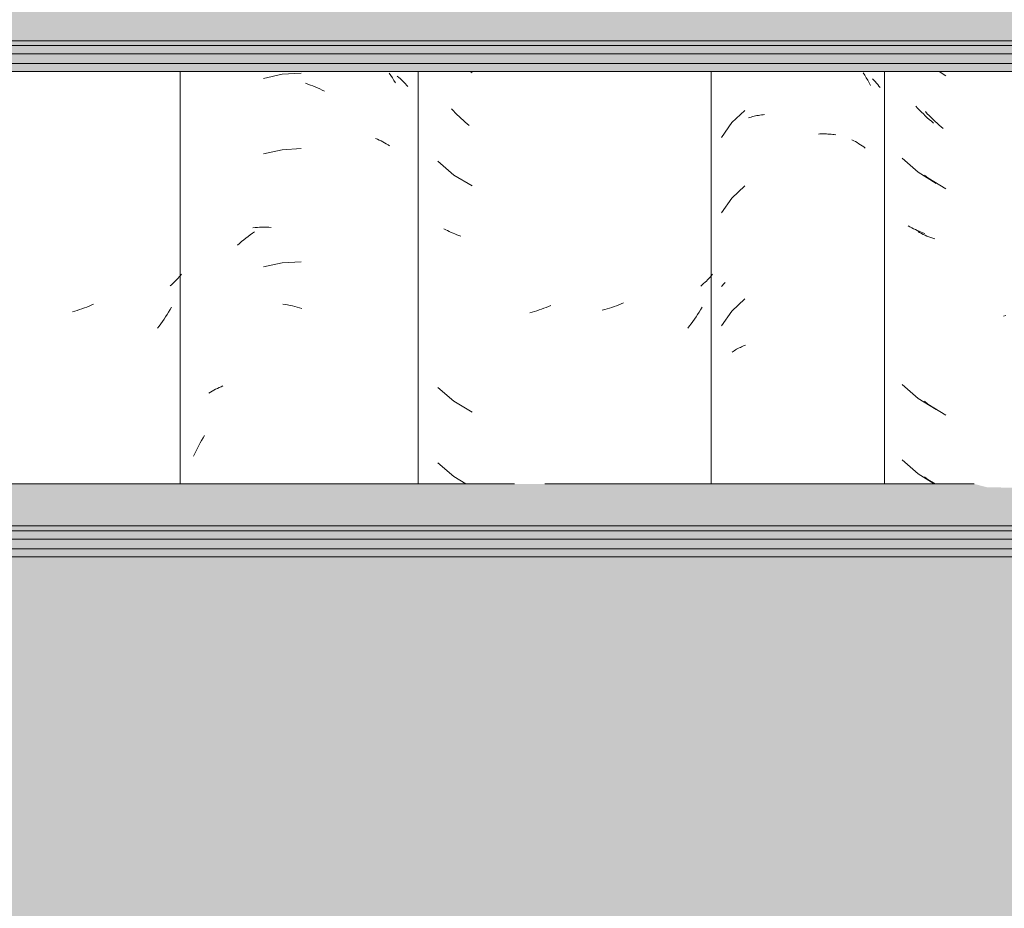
# Model space of a CAD drawing. Header units: metres. Extents: x -28.2 to -1.6, y -1.6 to 5.9.
# Tile 50 of 88: x -16.625 to -16.231, y 2.65 to 3.005. Entities that reach past the tile are written whole.
import ezdxf

# ---------------------------------------------------------------- set-up
doc = ezdxf.new("R2010")
doc.units = ezdxf.units.M
for name, color, linetype, lineweight in [('A-FLOR-PATT', 7, 'Continuous', 50), ('A-GLAZ-CWMG', 7, 'Continuous', 5), ('A-ROOF', 7, 'Continuous', 5), ('A-WALL-PATT', 7, 'Continuous', 5)]:
    doc.layers.add(name, color=color, linetype=linetype, lineweight=lineweight)

# ---------------------------------------------------------------- blocks, each defined once
blk = doc.blocks.new('FP_103-CASA 4')
at = {"layer": 'A-GLAZ-CWMG', "color": 9, "true_color": 0xc0c0c0}
for p, q in [((-17.34882, 2.96986), (-17.34956, 2.97067)), ((-17.34806, 2.96906), (-17.34882, 2.96986)), ((-17.34729, 2.96828), (-17.34806, 2.96906)), ((-17.34652, 2.96751), (-17.34729, 2.96828)), ((-17.34573, 2.96676), (-17.34652, 2.96751)), ((-17.34494, 2.96602), (-17.34573, 2.96676)), ((-17.34414, 2.9653), (-17.34494, 2.96602)), ((-17.34332, 2.96458), (-17.34414, 2.9653)), ((-17.3425, 2.96389), (-17.34332, 2.96458)), ((-17.35493, 2.94977), (-17.3486, 2.9442)), ((-17.3486, 2.9442), (-17.34143, 2.93974)), ((-17.35187, 2.92236), (-17.35257, 2.92275)), ((-17.35116, 2.92199), (-17.35187, 2.92236)), ((-17.35044, 2.92163), (-17.35116, 2.92199)), ((-17.34971, 2.92128), (-17.35044, 2.92163)), ((-17.34896, 2.92095), (-17.34971, 2.92128)), ((-17.34821, 2.92063), (-17.34896, 2.92095)), ((-17.34745, 2.92032), (-17.34821, 2.92063)), ((-17.34667, 2.92003), (-17.34745, 2.92032)), ((-17.34589, 2.91975), (-17.34667, 2.92003)), ((-17.35493, 2.85934), (-17.3486, 2.85377)), ((-17.3486, 2.85377), (-17.34143, 2.84931)), ((-17.35493, 2.8292), (-17.3486, 2.82363)), ((-17.3486, 2.82363), (-17.34217, 2.81963))]:
    blk.add_line(p, q, dxfattribs=at)
blk = doc.blocks.new('FP_104-CASA 4')
at = {"layer": 'A-GLAZ-CWMG', "color": 9, "true_color": 0xc0c0c0}
for p, q in [((-17.41785, 2.96894), (-17.42309, 2.96403)), ((-17.42309, 2.96403), (-17.4272, 2.95816)), ((-17.41646, 2.96594), (-17.41591, 2.96611)), ((-17.41591, 2.96611), (-17.41534, 2.96628)), ((-17.41534, 2.96628), (-17.41477, 2.96643)), ((-17.41477, 2.96643), (-17.41419, 2.96658)), ((-17.41419, 2.96658), (-17.41361, 2.96671)), ((-17.41361, 2.96671), (-17.41302, 2.96683)), ((-17.41302, 2.96683), (-17.41243, 2.96694)), ((-17.41243, 2.96694), (-17.41182, 2.96704)), ((-17.41182, 2.96704), (-17.41122, 2.96713)), ((-17.41122, 2.96713), (-17.4106, 2.9672)), ((-17.4106, 2.9672), (-17.40999, 2.96727)), ((-17.38848, 2.95947), (-17.38783, 2.95951)), ((-17.38783, 2.95951), (-17.38718, 2.95953)), ((-17.38718, 2.95953), (-17.38653, 2.95953)), ((-17.38653, 2.95953), (-17.38589, 2.95953)), ((-17.38589, 2.95953), (-17.38526, 2.95951)), ((-17.38526, 2.95951), (-17.38463, 2.95948)), ((-17.38463, 2.95948), (-17.384, 2.95944)), ((-17.384, 2.95944), (-17.38338, 2.95939)), ((-17.38338, 2.95939), (-17.38276, 2.95932)), ((-17.38276, 2.95932), (-17.38215, 2.95925)), ((-17.38215, 2.95925), (-17.38154, 2.95916)), ((-17.41785, 2.93879), (-17.42309, 2.93389)), ((-17.42309, 2.93389), (-17.4272, 2.92802)), ((-17.4272, 2.8986), (-17.42686, 2.89899)), ((-17.42686, 2.89899), (-17.4265, 2.89939)), ((-17.4265, 2.89939), (-17.42614, 2.89977)), ((-17.42614, 2.89977), (-17.42576, 2.90015)), ((-17.41785, 2.89358), (-17.42309, 2.88867)), ((-17.42309, 2.88867), (-17.4272, 2.88281)), ((-17.42208, 2.87289), (-17.42162, 2.87317)), ((-17.42162, 2.87317), (-17.42115, 2.87345)), ((-17.42115, 2.87345), (-17.42067, 2.87371)), ((-17.42067, 2.87371), (-17.42017, 2.87397)), ((-17.42017, 2.87397), (-17.41967, 2.87422)), ((-17.41967, 2.87422), (-17.41917, 2.87446)), ((-17.41917, 2.87446), (-17.41865, 2.87468)), ((-17.41865, 2.87468), (-17.41813, 2.8749)), ((-17.41813, 2.8749), (-17.41759, 2.87511)), ((-17.42298, 2.87229), (-17.42254, 2.87259)), ((-17.42254, 2.87259), (-17.42208, 2.87289))]:
    blk.add_line(p, q, dxfattribs=at)
blk = doc.blocks.new('FP_105-CASA 4')
at = {"layer": 'A-GLAZ-CWMG', "color": 9, "true_color": 0xc0c0c0}
for p, q in [((-17.43326, 2.90072), (-17.43379, 2.90021)), ((-17.43274, 2.90124), (-17.43326, 2.90072)), ((-17.43224, 2.90177), (-17.43274, 2.90124)), ((-17.43175, 2.90231), (-17.43224, 2.90177)), ((-17.43127, 2.90285), (-17.43175, 2.90231)), ((-17.43081, 2.90341), (-17.43127, 2.90285)), ((-17.43489, 2.89922), (-17.43546, 2.89873)), ((-17.43434, 2.89971), (-17.43489, 2.89922)), ((-17.43379, 2.90021), (-17.43434, 2.89971)), ((-17.4739, 2.88928), (-17.47484, 2.88902)), ((-17.47295, 2.88956), (-17.4739, 2.88928)), ((-17.47201, 2.88985), (-17.47295, 2.88956)), ((-17.47107, 2.89016), (-17.47201, 2.88985)), ((-17.47014, 2.89049), (-17.47107, 2.89016)), ((-17.4692, 2.89084), (-17.47014, 2.89049)), ((-17.46827, 2.8912), (-17.4692, 2.89084)), ((-17.46734, 2.89158), (-17.46827, 2.8912)), ((-17.46641, 2.89198), (-17.46734, 2.89158)), ((-17.43553, 2.88926), (-17.43613, 2.8883)), ((-17.43495, 2.89023), (-17.43553, 2.88926)), ((-17.438, 2.8855), (-17.43865, 2.88458)), ((-17.43737, 2.88642), (-17.438, 2.8855)), ((-17.43674, 2.88736), (-17.43737, 2.88642)), ((-17.43613, 2.8883), (-17.43674, 2.88736)), ((-17.43999, 2.88279), (-17.44068, 2.88191)), ((-17.43932, 2.88368), (-17.43999, 2.88279)), ((-17.43865, 2.88458), (-17.43932, 2.88368))]:
    blk.add_line(p, q, dxfattribs=at)
blk = doc.blocks.new('Rectangular Mullion - Telha Fibrocimento - Ondulada-V99-CASA 4')
at = {"layer": 'A-GLAZ-CWMG'}
for p, q in [((-17.43132, 2.81963), (-17.43132, 2.98442)), ((-17.3621, 2.81963), (-17.3621, 2.98442))]:
    blk.add_line(p, q, dxfattribs=at)
for name in ['FP_105-CASA 4', 'FP_104-CASA 4', 'FP_103-CASA 4']:
    blk.add_blockref(name, (0, 0), dxfattribs=at)
blk = doc.blocks.new('FP_114-CASA 4')
at = {"layer": 'A-GLAZ-CWMG', "color": 9, "true_color": 0xc0c0c0}
for p, q in [((-17.59523, 2.98381), (-17.60286, 2.98335)), ((-17.56002, 2.98387), (-17.55938, 2.9829)), ((-17.60286, 2.98335), (-17.61033, 2.98173)), ((-17.59344, 2.97975), (-17.59249, 2.97942)), ((-17.59249, 2.97942), (-17.59154, 2.97907)), ((-17.55938, 2.9829), (-17.55875, 2.98192)), ((-17.55875, 2.98192), (-17.55813, 2.98093)), ((-17.55813, 2.98093), (-17.55752, 2.97993)), ((-17.55678, 2.98262), (-17.55621, 2.98213)), ((-17.55621, 2.98213), (-17.55565, 2.98163)), ((-17.55565, 2.98163), (-17.55511, 2.98112)), ((-17.55511, 2.98112), (-17.55459, 2.9806)), ((-17.55459, 2.9806), (-17.55408, 2.98007)), ((-17.55408, 2.98007), (-17.55358, 2.97953)), ((-17.55358, 2.97953), (-17.5531, 2.97898)), ((-17.59154, 2.97907), (-17.59058, 2.97871)), ((-17.59058, 2.97871), (-17.58963, 2.97833)), ((-17.58963, 2.97833), (-17.58869, 2.97792)), ((-17.58869, 2.97792), (-17.58774, 2.97751)), ((-17.58774, 2.97751), (-17.5868, 2.97707)), ((-17.5868, 2.97707), (-17.58586, 2.97661)), ((-17.5531, 2.97898), (-17.55264, 2.97842)), ((-17.56546, 2.95773), (-17.56472, 2.95741)), ((-17.56472, 2.95741), (-17.56398, 2.95707)), ((-17.56398, 2.95707), (-17.56326, 2.95671)), ((-17.56326, 2.95671), (-17.56256, 2.95635)), ((-17.56256, 2.95635), (-17.56186, 2.95597)), ((-17.56186, 2.95597), (-17.56118, 2.95557)), ((-17.60286, 2.95321), (-17.61033, 2.95159)), ((-17.59523, 2.95367), (-17.60286, 2.95321)), ((-17.56118, 2.95557), (-17.56051, 2.95517)), ((-17.56051, 2.95517), (-17.55985, 2.95475)), ((-17.6147, 2.91982), (-17.61381, 2.92044)), ((-17.61451, 2.92205), (-17.61362, 2.92212)), ((-17.61362, 2.92212), (-17.61272, 2.92218)), ((-17.61272, 2.92218), (-17.61182, 2.92222)), ((-17.61182, 2.92222), (-17.61091, 2.92225)), ((-17.61091, 2.92225), (-17.60999, 2.92226)), ((-17.60999, 2.92226), (-17.60907, 2.92224)), ((-17.60907, 2.92224), (-17.60815, 2.92222)), ((-17.60815, 2.92222), (-17.60722, 2.92217)), ((-17.61987, 2.91576), (-17.61903, 2.91647)), ((-17.61903, 2.91647), (-17.61818, 2.91718)), ((-17.61818, 2.91718), (-17.61732, 2.91786)), ((-17.61732, 2.91786), (-17.61645, 2.91853)), ((-17.61645, 2.91853), (-17.61558, 2.91918)), ((-17.61558, 2.91918), (-17.6147, 2.91982)), ((-17.62071, 2.91502), (-17.61987, 2.91576)), ((-17.60286, 2.90799), (-17.61033, 2.90637)), ((-17.59523, 2.90845), (-17.60286, 2.90799)), ((-17.60252, 2.89153), (-17.60157, 2.89137)), ((-17.60157, 2.89137), (-17.60062, 2.8912)), ((-17.60062, 2.8912), (-17.59967, 2.89101)), ((-17.59967, 2.89101), (-17.59871, 2.8908)), ((-17.59871, 2.8908), (-17.59776, 2.89057)), ((-17.59776, 2.89057), (-17.5968, 2.89033)), ((-17.5968, 2.89033), (-17.59584, 2.89006)), ((-17.59584, 2.89006), (-17.59489, 2.88978)), ((-17.6301, 2.85707), (-17.6294, 2.85745)), ((-17.6294, 2.85745), (-17.62869, 2.85781)), ((-17.62869, 2.85781), (-17.62796, 2.85816)), ((-17.62796, 2.85816), (-17.62723, 2.8585)), ((-17.62723, 2.8585), (-17.62648, 2.85882)), ((-17.63212, 2.85586), (-17.63146, 2.85628)), ((-17.63146, 2.85628), (-17.63078, 2.85668)), ((-17.63078, 2.85668), (-17.6301, 2.85707)), ((-17.63503, 2.83701), (-17.63443, 2.83802)), ((-17.63443, 2.83802), (-17.63382, 2.83902)), ((-17.63725, 2.83286), (-17.63672, 2.83391)), ((-17.63672, 2.83391), (-17.63617, 2.83495)), ((-17.63617, 2.83495), (-17.6356, 2.83599)), ((-17.6356, 2.83599), (-17.63503, 2.83701)), ((-17.63827, 2.83072), (-17.63777, 2.83179)), ((-17.63777, 2.83179), (-17.63725, 2.83286))]:
    blk.add_line(p, q, dxfattribs=at)
blk = doc.blocks.new('FP_115-CASA 4')
at = {"layer": 'A-GLAZ-CWMG', "color": 9, "true_color": 0xc0c0c0}
for p, q in [((-17.64542, 2.90077), (-17.64593, 2.90025)), ((-17.64492, 2.90129), (-17.64542, 2.90077)), ((-17.64443, 2.90183), (-17.64492, 2.90129)), ((-17.64396, 2.90237), (-17.64443, 2.90183)), ((-17.6435, 2.90293), (-17.64396, 2.90237)), ((-17.64306, 2.90349), (-17.6435, 2.90293)), ((-17.647, 2.89924), (-17.64755, 2.89875)), ((-17.64646, 2.89974), (-17.647, 2.89924)), ((-17.64593, 2.90025), (-17.64646, 2.89974)), ((-17.68471, 2.88899), (-17.68565, 2.8887)), ((-17.68377, 2.88929), (-17.68471, 2.88899)), ((-17.68283, 2.88962), (-17.68377, 2.88929)), ((-17.68189, 2.88996), (-17.68283, 2.88962)), ((-17.68096, 2.89032), (-17.68189, 2.88996)), ((-17.68003, 2.89069), (-17.68096, 2.89032)), ((-17.6791, 2.89108), (-17.68003, 2.89069)), ((-17.67817, 2.89149), (-17.6791, 2.89108)), ((-17.64761, 2.88928), (-17.6482, 2.88831)), ((-17.64704, 2.89026), (-17.64761, 2.88928)), ((-17.68565, 2.8887), (-17.68659, 2.88843)), ((-17.65003, 2.88546), (-17.65067, 2.88454)), ((-17.64941, 2.8864), (-17.65003, 2.88546)), ((-17.64879, 2.88735), (-17.64941, 2.8864)), ((-17.6482, 2.88831), (-17.64879, 2.88735)), ((-17.65198, 2.88272), (-17.65265, 2.88183)), ((-17.65132, 2.88362), (-17.65198, 2.88272)), ((-17.65067, 2.88454), (-17.65132, 2.88362))]:
    blk.add_line(p, q, dxfattribs=at)
blk = doc.blocks.new('FP_124-CASA 4')
at = {"layer": 'A-GLAZ-CWMG', "color": 9, "true_color": 0xc0c0c0}
for p, q in [((-17.34021, 2.98442), (-17.33752, 2.98277)), ((-17.34493, 2.96762), (-17.34568, 2.96843)), ((-17.34417, 2.96683), (-17.34493, 2.96762)), ((-17.3434, 2.96606), (-17.34417, 2.96683)), ((-17.34262, 2.9653), (-17.3434, 2.96606)), ((-17.34183, 2.96455), (-17.34262, 2.9653)), ((-17.34104, 2.96381), (-17.34183, 2.96455)), ((-17.34023, 2.96309), (-17.34104, 2.96381)), ((-17.33941, 2.96239), (-17.34023, 2.96309)), ((-17.33859, 2.9617), (-17.33941, 2.96239)), ((-17.34601, 2.94309), (-17.34472, 2.94197)), ((-17.34472, 2.94197), (-17.33752, 2.93756)), ((-17.348, 2.92011), (-17.34871, 2.92049)), ((-17.34729, 2.91974), (-17.348, 2.92011)), ((-17.34656, 2.91938), (-17.34729, 2.91974)), ((-17.34583, 2.91904), (-17.34656, 2.91938)), ((-17.34508, 2.91871), (-17.34583, 2.91904)), ((-17.34432, 2.9184), (-17.34508, 2.91871)), ((-17.34356, 2.9181), (-17.34432, 2.9184)), ((-17.34278, 2.91781), (-17.34356, 2.9181)), ((-17.34199, 2.91754), (-17.34278, 2.91781)), ((-17.31349, 2.88694), (-17.31444, 2.88669)), ((-17.34601, 2.85266), (-17.34472, 2.85154)), ((-17.34472, 2.85154), (-17.33752, 2.84713)), ((-17.34601, 2.82252), (-17.34472, 2.8214)), ((-17.34472, 2.8214), (-17.34183, 2.81963))]:
    blk.add_line(p, q, dxfattribs=at)
blk = doc.blocks.new('FP_125-CASA 4')
at = {"layer": 'A-GLAZ-CWMG', "color": 9, "true_color": 0xc0c0c0}
for p, q in [((-17.37053, 2.98398), (-17.36991, 2.98298)), ((-17.36991, 2.98298), (-17.36931, 2.98198)), ((-17.36931, 2.98198), (-17.36872, 2.98096)), ((-17.36872, 2.98096), (-17.36814, 2.97993)), ((-17.36814, 2.97993), (-17.36758, 2.97889)), ((-17.36689, 2.98154), (-17.36633, 2.98098)), ((-17.36633, 2.98098), (-17.36579, 2.98042)), ((-17.36579, 2.98042), (-17.36526, 2.97984)), ((-17.36526, 2.97984), (-17.36476, 2.97925)), ((-17.36476, 2.97925), (-17.36426, 2.97866)), ((-17.36426, 2.97866), (-17.36379, 2.97805)), ((-17.37504, 2.9572), (-17.37433, 2.95682)), ((-17.37433, 2.95682), (-17.37364, 2.95644)), ((-17.37364, 2.95644), (-17.37296, 2.95604)), ((-17.37296, 2.95604), (-17.37229, 2.95562)), ((-17.37229, 2.95562), (-17.37164, 2.9552)), ((-17.37164, 2.9552), (-17.37099, 2.95476)), ((-17.37099, 2.95476), (-17.37037, 2.95431)), ((-17.37037, 2.95431), (-17.36975, 2.95385))]:
    blk.add_line(p, q, dxfattribs=at)
blk = doc.blocks.new('FP_126-CASA 4')
at = {"layer": 'A-GLAZ-CWMG', "color": 9, "true_color": 0xc0c0c0}
for p, q in [((-17.52772, 2.98442), (-17.52692, 2.98394)), ((-17.53436, 2.96876), (-17.53511, 2.96956)), ((-17.5336, 2.96797), (-17.53436, 2.96876)), ((-17.53283, 2.9672), (-17.5336, 2.96797)), ((-17.53205, 2.96644), (-17.53283, 2.9672)), ((-17.53126, 2.96569), (-17.53205, 2.96644)), ((-17.53046, 2.96496), (-17.53126, 2.96569)), ((-17.52965, 2.96425), (-17.53046, 2.96496)), ((-17.52883, 2.96355), (-17.52965, 2.96425)), ((-17.528, 2.96286), (-17.52883, 2.96355)), ((-17.54053, 2.9486), (-17.53415, 2.9431)), ((-17.53415, 2.9431), (-17.52692, 2.93873)), ((-17.53744, 2.92123), (-17.53815, 2.9216)), ((-17.53673, 2.92086), (-17.53744, 2.92123)), ((-17.536, 2.92051), (-17.53673, 2.92086)), ((-17.53526, 2.92017), (-17.536, 2.92051)), ((-17.53451, 2.91984), (-17.53526, 2.92017)), ((-17.53375, 2.91953), (-17.53451, 2.91984)), ((-17.53298, 2.91923), (-17.53375, 2.91953)), ((-17.5322, 2.91895), (-17.53298, 2.91923)), ((-17.53141, 2.91868), (-17.5322, 2.91895)), ((-17.50004, 2.88916), (-17.50098, 2.88885)), ((-17.4991, 2.88948), (-17.50004, 2.88916)), ((-17.49816, 2.88982), (-17.4991, 2.88948)), ((-17.49723, 2.89017), (-17.49816, 2.88982)), ((-17.49629, 2.89054), (-17.49723, 2.89017)), ((-17.49536, 2.89093), (-17.49629, 2.89054)), ((-17.50286, 2.8883), (-17.5038, 2.88804)), ((-17.50192, 2.88857), (-17.50286, 2.8883)), ((-17.50098, 2.88885), (-17.50192, 2.88857)), ((-17.54053, 2.85817), (-17.53415, 2.85267)), ((-17.53415, 2.85267), (-17.52692, 2.8483)), ((-17.54053, 2.82803), (-17.53415, 2.82253)), ((-17.53415, 2.82253), (-17.52936, 2.81963))]:
    blk.add_line(p, q, dxfattribs=at)
blk = doc.blocks.new('Rectangular Mullion - Telha Fibrocimento - Ondulada-V113-CASA 4')
at = {"layer": 'A-GLAZ-CWMG'}
for p, q in [((-17.64357, 2.81963), (-17.64357, 2.98442)), ((-17.5485, 2.98442), (-17.5485, 2.81963))]:
    blk.add_line(p, q, dxfattribs=at)
for name in ['FP_125-CASA 4', 'FP_114-CASA 4', 'FP_115-CASA 4', 'FP_126-CASA 4', 'FP_124-CASA 4']:
    blk.add_blockref(name, (0, 0), dxfattribs=at)
blk = doc.blocks.new('LONGARINA_STEEL_FRAME - LONGARINA_STEEL_FRAME-1917798-CASA 4')
at = {"layer": 'A-ROOF', "true_color": 0x9fa09c}
h = blk.add_hatch(color=253, dxfattribs=at)
h.paths.add_polyline_path([(-15.50504, 2.99678), (-15.50504, 3.0136), (-15.64307, 3.0136), (-15.65174, 3.01209), (-15.66207, 3.01225), (-15.66724, 3.0136), (-16.19607, 3.0136), (-16.20276, 3.01206), (-16.21507, 3.01225), (-16.22024, 3.0136), (-16.74907, 3.0136), (-16.75754, 3.01165), (-16.75754, 2.99678), (-15.63984, 2.99678)])
h.paths.add_polyline_path([(-18.04504, 2.99678), (-16.79254, 2.99678), (-16.79254, 3.0136), (-17.30207, 3.0136), (-17.30876, 3.01206), (-17.32107, 3.01225), (-17.32624, 3.0136), (-18.04504, 3.0136), (-18.04504, 3.00014)])
h = blk.add_hatch(color=253, dxfattribs=at)
h.paths.add_polyline_path([(-16.79965, 2.99481), (-16.79254, 2.99481), (-16.79254, 2.99678), (-18.04504, 2.99678), (-18.04504, 2.99481), (-16.87618, 2.99481)])
h.paths.add_polyline_path([(-15.50504, 2.99481), (-15.50504, 2.99678), (-16.75754, 2.99678), (-16.75754, 2.99481), (-15.64125, 2.99481)])
h = blk.add_hatch(color=253, dxfattribs=at)
h.paths.add_polyline_path([(-16.57007, 2.99154), (-15.50504, 2.99154), (-15.50504, 2.99481), (-16.75754, 2.99481), (-16.75754, 2.99154), (-16.57247, 2.99154)])
h.paths.add_polyline_path([(-18.03238, 2.99154), (-16.79254, 2.99154), (-16.79254, 2.99481), (-18.04504, 2.99481), (-18.04504, 2.99154)])
h = blk.add_hatch(color=253, dxfattribs=at)
h.paths.add_polyline_path([(-15.64336, 2.98769), (-15.50504, 2.98769), (-15.50504, 2.99154), (-16.75754, 2.99154), (-16.75754, 2.98769), (-15.64351, 2.98769)])
h.paths.add_polyline_path([(-18.04504, 2.98769), (-16.79254, 2.98769), (-16.79254, 2.99154), (-18.04504, 2.99154)])
h = blk.add_hatch(color=253, dxfattribs=at)
h.paths.add_polyline_path([(-15.65174, 2.98442), (-15.50504, 2.98442), (-15.50504, 2.98769), (-16.75754, 2.98769), (-16.75754, 2.98442), (-15.65943, 2.98442)])
h.paths.add_polyline_path([(-18.04504, 2.98442), (-16.79254, 2.98442), (-16.79302, 2.98769), (-18.04504, 2.98769)])
h = blk.add_hatch(color=253, dxfattribs=at)
h.paths.add_polyline_path([(-15.63457, 2.80282), (-15.50504, 2.80282), (-15.50504, 2.81963), (-15.64307, 2.81963), (-15.65174, 2.81813), (-15.66207, 2.81828), (-15.66724, 2.81963), (-16.19607, 2.81963), (-16.20276, 2.8181), (-16.21507, 2.81828), (-16.22024, 2.81963), (-16.74907, 2.81963), (-16.75754, 2.81812), (-16.75754, 2.80282), (-15.63468, 2.80282)])
h.paths.add_polyline_path([(-18.04504, 2.80282), (-16.79254, 2.80282), (-16.79302, 2.81963), (-17.30207, 2.81963), (-17.30876, 2.8181), (-17.32107, 2.81828), (-17.32624, 2.81963), (-18.04504, 2.81963), (-18.04504, 2.80786)])
h = blk.add_hatch(color=253, dxfattribs=at)
h.paths.add_polyline_path([(-18.04504, 2.80084), (-16.79254, 2.80084), (-16.79254, 2.80282), (-18.04504, 2.80282)])
h.paths.add_polyline_path([(-15.50504, 2.80084), (-15.50504, 2.80282), (-16.75754, 2.80282), (-16.75754, 2.80084), (-15.63594, 2.80084)])
h = blk.add_hatch(color=253, dxfattribs=at)
h.paths.add_polyline_path([(-16.92279, 2.79758), (-16.79254, 2.79758), (-16.79254, 2.80084), (-18.04504, 2.80084), (-18.04504, 2.79758), (-16.94115, 2.79758)])
h.paths.add_polyline_path([(-15.50504, 2.79758), (-15.50504, 2.80084), (-16.75754, 2.80084), (-16.75754, 2.79758), (-15.63821, 2.79758)])
h = blk.add_hatch(color=253, dxfattribs=at)
h.paths.add_polyline_path([(-16.91116, 2.79372), (-16.79254, 2.79372), (-16.79254, 2.79758), (-18.04504, 2.79758), (-18.04504, 2.79372), (-16.9183, 2.79372)])
h.paths.add_polyline_path([(-15.50504, 2.79372), (-15.50504, 2.79758), (-16.75754, 2.79758), (-16.75754, 2.79372), (-15.64089, 2.79372)])
h = blk.add_hatch(color=253, dxfattribs=at)
h.paths.add_polyline_path([(-15.50504, 2.79046), (-15.50504, 2.79372), (-16.75754, 2.79372), (-16.75754, 2.79046), (-15.64316, 2.79046)])
h.paths.add_polyline_path([(-18.04504, 2.79046), (-16.79254, 2.79046), (-16.79254, 2.79372), (-18.04504, 2.79372)])
at = {"layer": 'A-ROOF'}
for p, q in [((-16.79254, 2.99678), (-18.04504, 2.99678)), ((-16.79254, 2.99481), (-18.04504, 2.99481)), ((-16.79254, 2.99154), (-18.04504, 2.99154)), ((-16.79254, 2.98769), (-18.04504, 2.98769)), ((-16.79254, 2.98442), (-18.04504, 2.98442)), ((-17.50994, 2.81963), (-18.04504, 2.81963)), ((-17.32624, 2.81963), (-17.49782, 2.81963)), ((-16.79254, 2.80282), (-18.04504, 2.80282)), ((-16.79254, 2.80084), (-18.04504, 2.80084)), ((-16.79254, 2.79758), (-18.04504, 2.79758)), ((-16.79254, 2.79372), (-18.04504, 2.79372)), ((-16.79254, 2.79046), (-18.04504, 2.79046))]:
    blk.add_line(p, q, dxfattribs=at)

msp = doc.modelspace()

# ---------------------------------------------------------------- hatches: boundary and pattern name
at = {"layer": 'A-FLOR-PATT', "lineweight": 5, "true_color": 0x808080}
h = msp.add_hatch(dxfattribs=at)
h.set_pattern_fill('FP_2', color=8, style=0, pattern_type=2)
h.set_pattern_definition([(0, (-13.49178, 2.812), (0.2032, 0.0508), [0.01676, -0.13564, 0.01676, -0.13564, -0.8128]), (0, (-13.49178, 2.812), (0.2032, 0.0508), [-0.3048, 0.01676, -0.28804, 0.01676, -0.13564, -0.3556]), (0, (-13.49178, 2.812), (0.2032, 0.0508), [-0.762, 0.01676, -0.08484, 0.01676, -0.23724]), (120, (-13.41578, 2.838), (-0.1455941, 0.15057636), [0.01676, -0.13564, 0.01676, -0.13564, -0.8128]), (120, (-13.41578, 2.838), (-0.1455941, 0.15057636), [-0.3048, 0.01676, -0.28804, 0.01676, -0.13564, -0.3556]), (120, (-13.41578, 2.838), (-0.1455941, 0.15057636), [-0.762, 0.01676, -0.08484, 0.01676, -0.23724]), (240, (-13.38978, 2.939), (-0.0576059, -0.20137636), [0.01676, -0.13564, 0.01676, -0.13564, -0.8128]), (240, (-13.38978, 2.939), (-0.0576059, -0.20137636), [-0.3048, 0.01676, -0.28804, 0.01676, -0.13564, -0.3556]), (240, (-13.38978, 2.939), (-0.0576059, -0.20137636), [-0.762, 0.01676, -0.08484, 0.01676, -0.23724])])
h.paths.add_polyline_path([(-16.86435, 2.53), (-10.31182, 2.53), (-10.31182, 2.65), (-16.99182, 2.65), (-16.99182, 2.53)])
at = {"layer": 'A-WALL-PATT', "true_color": 0xd6d6d6}
h = msp.add_hatch(color=254, dxfattribs=at)
h.paths.add_polyline_path([(-16.96182, 2.65), (-15.70932, 2.65), (-15.70932, 2.79046), (-16.96182, 2.79046), (-16.96182, 2.76479)])
h.paths.add_polyline_path([(-15.02768, 2.65), (-14.42182, 2.65), (-14.42182, 2.79046), (-15.67432, 2.79046), (-15.67432, 2.65), (-15.18074, 2.65)])

# ---------------------------------------------------------------- block references
at = {"layer": 'A-GLAZ-CWMG'}
for name in ['Rectangular Mullion - Telha Fibrocimento - Ondulada-V113-CASA 4', 'Rectangular Mullion - Telha Fibrocimento - Ondulada-V99-CASA 4']:
    msp.add_blockref(name, (1.08322, 0), dxfattribs=at)
at = {"layer": 'A-ROOF'}
msp.add_blockref('LONGARINA_STEEL_FRAME - LONGARINA_STEEL_FRAME-1917798-CASA 4', (1.08322, 0), dxfattribs=at)

doc.saveas('drawing.dxf')
